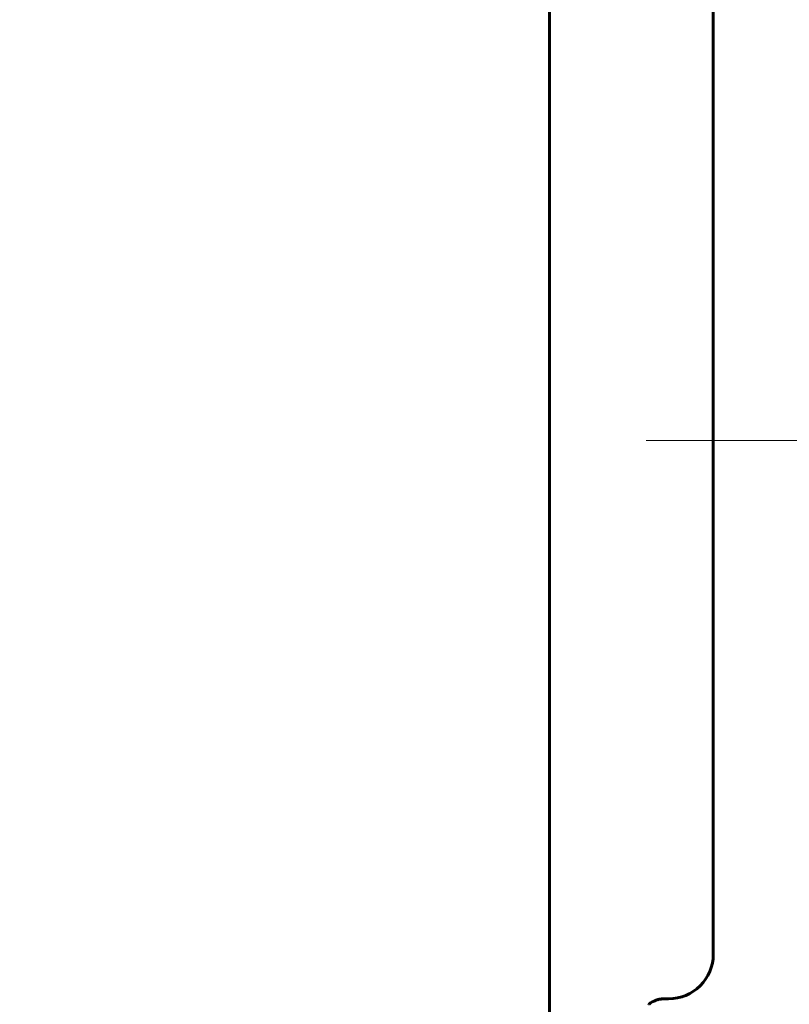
# Model space of a CAD drawing. Header units: millimetres. Extents: x 0 to 594, y 0 to 420.
# Tile 14 of 21: x 221 to 238, y 89 to 111. Entities that reach past the tile are written whole.
import ezdxf

# ---------------------------------------------------------------- set-up
doc = ezdxf.new("R2010")
doc.units = ezdxf.units.MM
for name, pattern in [('K5LT_AXLED', [12, 7.5, -1.5, 1.5, -1.5]), ('K5LT_BASIC', [0]), ('K5LT_THIN', [0])]:
    doc.linetypes.add(name, pattern=pattern)
doc.layers.add('Системный слой', color=7, linetype='Continuous')
doc.layers.add('Системный слой (1)', color=251, linetype='Continuous', true_color=0x6c6c6c)
doc.styles.add('KDIMTEXTSTYLE', font='GOST_AU.SHX', dxfattribs={"width": 0.96, "oblique": 15, "height": 5})
doc.styles.add('KTEXTSTYLE', font='GOST_AU.SHX', dxfattribs={"width": 0.56, "height": 5})
doc.dimstyles.new('KDIMSTYLE (0.50)', dxfattribs={"dimtxt": 5, "dimasz": 1, "dimexe": 2, "dimexo": 0, "dimgap": 1, "dimtad": 1, "dimlfac": 2, "dimtxsty": 'KDIMTEXTSTYLE', "dimsah": 1, "dimcen": 0, "dimdle": 1, "dimadec": 0, "dimazin": 0, "dimtfac": 0.667, "dimtmove": 0, "dimatfit": 3, "dimfxl": 1, "dimtvp": 1, "dimtolj": 1, "dimtzin": 0, "dimarcsym": 0})

# ---------------------------------------------------------------- blocks, each defined once
blk = doc.blocks.new('U37')
at = {"layer": 'Системный слой (1)', "color": 143, "linetype": 'K5LT_BASIC', "lineweight": 60, "true_color": 0x33acca}
blk.add_line((236.245, 89.641), (236.245, 110.989), dxfattribs=at)
blk = doc.blocks.new('D5')
at = {"layer": 'Системный слой (1)'}
for points in [[(289.426, 133.141), (288.768, 138.141), (288.11, 133.141), (288.768, 133.641)], [(288.768, 64.141), (289.426, 69.141), (288.768, 68.641), (288.11, 69.141)]]:
    blk.add_hatch(color=7, dxfattribs=at).paths.add_polyline_path(points)
at = {"layer": 'Системный слой (1)', "color": 7, "linetype": 'K5LT_THIN', "lineweight": 18, "true_color": 0xffffff}
for p, q in [((210.745, 138.141), (290.768, 138.141)), ((288.11, 133.141), (288.768, 138.141)), ((288.768, 138.141), (289.426, 133.141)), ((288.768, 64.141), (288.768, 138.141)), ((288.768, 133.641), (288.11, 133.141)), ((289.426, 133.141), (288.768, 133.641)), ((288.768, 64.141), (288.11, 69.141)), ((288.11, 69.141), (288.768, 68.641)), ((288.768, 68.641), (289.426, 69.141)), ((289.426, 69.141), (288.768, 64.141)), ((210.745, 64.141), (290.768, 64.141))]:
    blk.add_line(p, q, dxfattribs=at)
blk.add_wipeout([(287.768, 96.064), (280.386, 96.064), (280.386, 105.812), (287.768, 105.812)]).dxf.layer = 'Системный слой (1)'
at = {"layer": 'Системный слой (1)', "color": 7, "insert": (281.18, 96.064), "char_height": 5, "attachment_point": 1, "rotation": 90, "style": 'KTEXTSTYLE'}
blk.add_mtext('\\H5.0;\\W1.000;\\Q15;\\Q15;\\W0.960;148', dxfattribs=at)
blk = doc.blocks.new('KDIMARROW_01')
at = {"layer": 'Системный слой'}
blk.add_hatch(color=0, dxfattribs=at).paths.add_polyline_path([(0, 0), (-5, 0.658), (-4.5, 0), (-5, -0.658)])
at = {"layer": 'Системный слой', "color": 0, "linetype": 'K5LT_THIN', "lineweight": 18}
for p, q in [((-4.5, 0), (-5, 0.658)), ((-5, 0.658), (0, 0)), ((0, 0), (-5, -0.658)), ((-5, -0.658), (-4.5, 0))]:
    blk.add_line(p, q, dxfattribs=at)
at = {"layer": 'Системный слой (1)', "color": 0, "linetype": 'K5LT_THIN', "lineweight": 18}
blk.add_line((418.031, 261.631), (417.531, 261.631), dxfattribs=at)

msp = doc.modelspace()

# ---------------------------------------------------------------- linework, layer by layer
at = {"layer": 'Системный слой (1)', "color": 143, "linetype": 'K5LT_BASIC', "lineweight": 60, "true_color": 0x33acca}
for p, q in [((232.5826, 87.7529), (232.5826, 110.9405)), ((235.1321, 88.6407), (235.2449, 88.6407)), ((235.1321, 88.6407), (235.2449, 88.6407))]:
    msp.add_line(p, q, dxfattribs=at)
at = {"layer": 'Системный слой (1)', "color": 30, "linetype": 'K5LT_AXLED', "lineweight": 18, "true_color": 0xff8000}
msp.add_line((234.7449, 101.1407), (268.7449, 101.1407), dxfattribs=at)
at = {"layer": 'Системный слой (1)', "color": 143, "linetype": 'K5LT_BASIC', "lineweight": 60, "true_color": 0x33acca}
for centre, radius, start, end in [((235.2449, 89.6407), 1, 270, 0), ((235.2449, 89.6407), 1, 270, 0), ((235.1321, 88.1407), 0.5, 90, 130.21705), ((235.1321, 88.1407), 0.5, 130.21705, 131.26995)]:
    msp.add_arc(centre, radius, start, end, dxfattribs=at)
msp.add_open_spline([(234.9179, 88.5922), (234.9292, 88.5975), (234.9406, 88.6024), (234.955, 88.608), (234.9581, 88.6091), (234.9633, 88.611), (234.9654, 88.6118), (234.9698, 88.6133), (234.9721, 88.6141), (234.9787, 88.6163), (234.9831, 88.6177), (234.9963, 88.6217), (235.005, 88.6241), (235.0287, 88.6299), (235.0435, 88.6328), (235.073, 88.6373), (235.0877, 88.6389), (235.1123, 88.6404), (235.1222, 88.6407), (235.1321, 88.6407)], degree=3, knots=[0.7177152, 0.7177152, 0.7177152, 0.7177152, 3.588576, 3.588576, 4.3602799, 4.3602799, 4.9089387, 4.9089387, 5.4753133, 5.4753133, 6.5903467, 6.5903467, 8.8204136, 8.8204136, 12.6204136, 12.6204136, 16.4204136, 16.4204136, 19, 19, 19, 19], dxfattribs=at)

# ---------------------------------------------------------------- block references
at = {"layer": 'Системный слой (1)'}
msp.add_blockref('U37', (0, 0), dxfattribs=at)

# ---------------------------------------------------------------- next in the draw order: dimensions: what is measured, and where the dimension line sits
at = {"layer": 'Системный слой (1)', "color": 7}
dim = msp.add_linear_dim(base=(288.7678, 64.1407), p1=(210.7449, 138.1407), p2=(210.7449, 64.1407), angle=90, dimstyle='KDIMSTYLE (0.50)', override={"dimexo": 0, "dimpost": '\\H5.0;\\W0.960;\\Q15;<>', "dimblk1": 'KDIMARROW_01', "dimblk2": 'KDIMARROW_01', "dimse1": 0, "dimse2": 0, "dimclrt": 7, "dimtol": 1, "dimtp": 0, "dimtm": 0, "dimtdec": 5, "dimtolj": 1}, dxfattribs=at)
dim.commit()
dim.dimension.update_dxf_attribs({"geometry": 'D5', "text_midpoint": (288.7678, 101.1407), "dimtype": 160})

doc.saveas('drawing.dxf')
